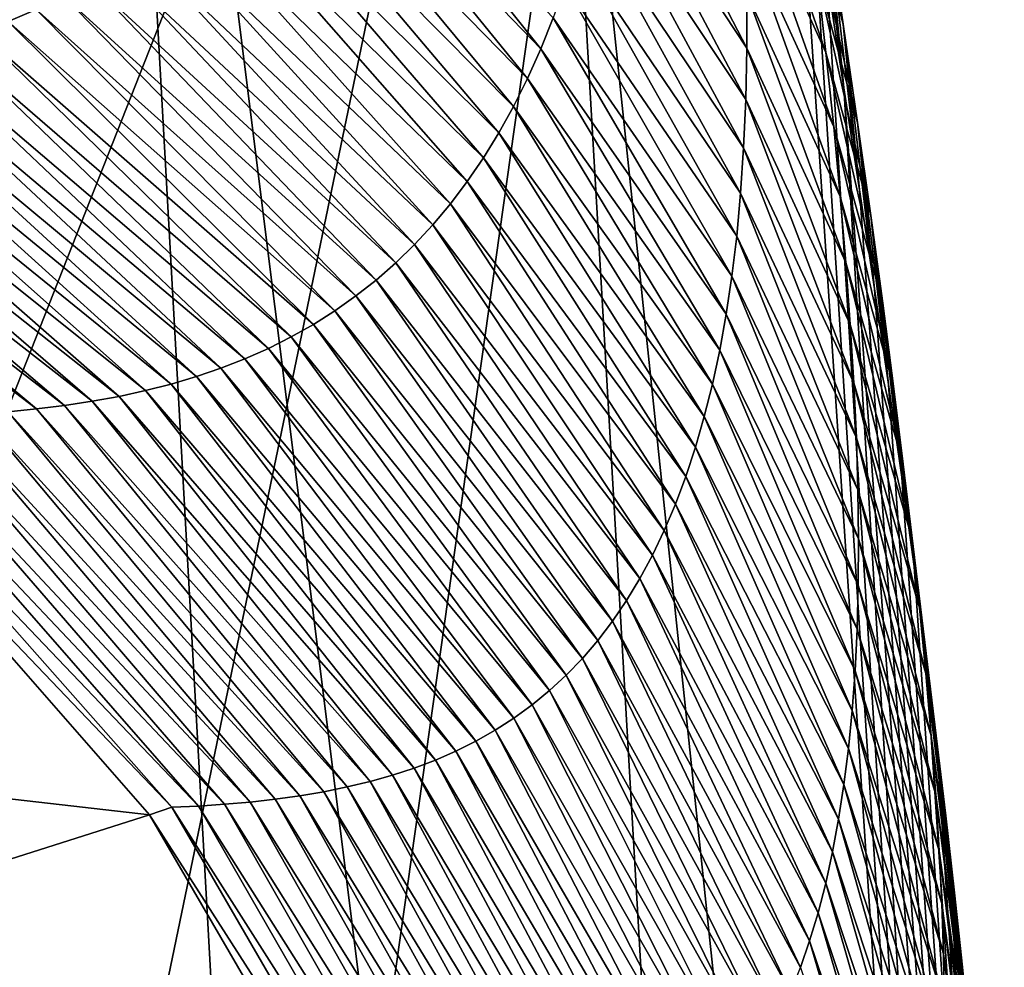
# Model space of a CAD drawing. Header units: millimetres. Extents: x 0 to 99, y -177 to 177.
# Tile 155 of 192: x 89.02 to 90.15, y 58.19 to 59.27. Entities that reach past the tile are written whole.
import ezdxf

# ---------------------------------------------------------------- set-up
doc = ezdxf.new("R2010")
doc.units = ezdxf.units.MM
doc.header["$LTSCALE"] = 26.699852
for name, color, linetype in [('14', 7, 'CONTINUOUS'), ('34', 7, 'CONTINUOUS'), ('36', 7, 'CONTINUOUS'), ('7', 7, 'CONTINUOUS'), ('9', 7, 'CONTINUOUS')]:
    doc.layers.add(name, color=color, linetype=linetype)

msp = doc.modelspace()

# ---------------------------------------------------------------- linework, layer by layer
at = {"layer": '14', "color": 253, "linetype": 'Continuous', "true_color": 0x9ca8ab}
msp.add_3dface([(89.0193, 57.367, 218.7055), (88.8382, 61.6188, 218.03), (86.1922, 56.2781, 222.2865), (89.0193, 57.367, 218.7055)], dxfattribs=at)
at = {"layer": '34', "color": 253, "linetype": 'Continuous', "true_color": 0x9ca8ab}
for points in [[(89.0032, 59.2727, 177.7795), (89.0353, 59.2867, 178.1063), (88.6089, 59.5538, 177.7645), (89.0032, 59.2727, 177.7795)], [(89.3417, 59.5249, 181.6956), (89.6152, 59.2412, 182.0794), (89.365, 59.5552, 182.0211), (89.3417, 59.5249, 181.6956)], [(89.6152, 59.2412, 182.0794), (89.6295, 59.2769, 182.4076), (89.365, 59.5552, 182.0211), (89.6152, 59.2412, 182.0794)], [(89.6867, 59.4926, 184.037), (89.852, 59.242, 184.4428), (89.6951, 59.5446, 184.3594), (89.6867, 59.4926, 184.037)], [(89.852, 59.242, 184.4428), (89.8521, 59.3049, 184.7665), (89.6951, 59.5446, 184.3594), (89.852, 59.242, 184.4428)], [(89.3176, 59.4963, 181.3699), (89.6, 59.2073, 181.751), (89.3417, 59.5249, 181.6956), (89.3176, 59.4963, 181.3699)], [(89.6, 59.2073, 181.751), (89.6152, 59.2412, 182.0794), (89.3417, 59.5249, 181.6956), (89.6, 59.2073, 181.751)], [(89.9628, 59.2696, 186.8841), (89.9449, 59.3892, 187.2009), (89.9085, 59.5257, 186.7781), (89.9628, 59.2696, 186.8841)], [(89.9213, 59.4238, 186.4621), (89.9628, 59.2696, 186.8841), (89.9085, 59.5257, 186.7781), (89.9213, 59.4238, 186.4621)], [(89.9429, 59.2371, 185.8246), (89.9328, 59.3277, 186.1443), (89.8456, 59.5191, 185.7274), (89.9429, 59.2371, 185.8246)], [(89.849, 59.4432, 185.4088), (89.9429, 59.2371, 185.8246), (89.8456, 59.5191, 185.7274), (89.849, 59.4432, 185.4088)], [(89.9636, 59.1965, 187.4083), (89.9439, 59.3242, 187.6957), (89.9255, 59.5163, 187.515), (89.9636, 59.1965, 187.4083)], [(89.9449, 59.3892, 187.2009), (89.9636, 59.1965, 187.4083), (89.9255, 59.5163, 187.515), (89.9449, 59.3892, 187.2009)], [(89.2927, 59.4691, 181.044), (89.5839, 59.1752, 181.4224), (89.3176, 59.4963, 181.3699), (89.2927, 59.4691, 181.044)], [(89.5839, 59.1752, 181.4224), (89.6, 59.2073, 181.751), (89.3176, 59.4963, 181.3699), (89.5839, 59.1752, 181.4224)], [(89.6773, 59.4438, 183.7132), (89.8507, 59.183, 184.1177), (89.6867, 59.4926, 184.037), (89.6773, 59.4438, 183.7132)], [(89.8507, 59.183, 184.1177), (89.852, 59.242, 184.4428), (89.6867, 59.4926, 184.037), (89.8507, 59.183, 184.1177)], [(89.267, 59.4434, 180.718), (89.567, 59.1448, 181.0938), (89.2927, 59.4691, 181.044), (89.267, 59.4434, 180.718)], [(89.567, 59.1448, 181.0938), (89.5839, 59.1752, 181.4224), (89.2927, 59.4691, 181.044), (89.567, 59.1448, 181.0938)], [(89.6668, 59.3981, 183.3882), (89.8483, 59.1275, 183.791), (89.6773, 59.4438, 183.7132), (89.6668, 59.3981, 183.3882)], [(89.8483, 59.1275, 183.791), (89.8507, 59.183, 184.1177), (89.6773, 59.4438, 183.7132), (89.8483, 59.1275, 183.791)], [(89.2406, 59.4192, 180.3919), (89.5493, 59.116, 180.765), (89.267, 59.4434, 180.718), (89.2406, 59.4192, 180.3919)], [(89.5493, 59.116, 180.765), (89.567, 59.1448, 181.0938), (89.267, 59.4434, 180.718), (89.5493, 59.116, 180.765)], [(89.9518, 59.1518, 185.5032), (89.9429, 59.2371, 185.8246), (89.849, 59.4432, 185.4088), (89.9518, 59.1518, 185.5032)], [(89.8511, 59.3719, 185.0885), (89.9518, 59.1518, 185.5032), (89.849, 59.4432, 185.4088), (89.8511, 59.3719, 185.0885)], [(89.9793, 59.1566, 186.5653), (89.9628, 59.2696, 186.8841), (89.9213, 59.4238, 186.4621), (89.9793, 59.1566, 186.5653)], [(89.9328, 59.3277, 186.1443), (89.9793, 59.1566, 186.5653), (89.9213, 59.4238, 186.4621), (89.9328, 59.3277, 186.1443)], [(89.2134, 59.3963, 180.0657), (89.5307, 59.0888, 180.4361), (89.2406, 59.4192, 180.3919), (89.2134, 59.3963, 180.0657)], [(89.5307, 59.0888, 180.4361), (89.5493, 59.116, 180.765), (89.2406, 59.4192, 180.3919), (89.5307, 59.0888, 180.4361)], [(89.1855, 59.3748, 179.7394), (89.5113, 59.0632, 180.1071), (89.2134, 59.3963, 180.0657), (89.1855, 59.3748, 179.7394)], [(89.5113, 59.0632, 180.1071), (89.5307, 59.0888, 180.4361), (89.2134, 59.3963, 180.0657), (89.5113, 59.0632, 180.1071)], [(89.6553, 59.3552, 183.0621), (89.8448, 59.0754, 183.4632), (89.6668, 59.3981, 183.3882), (89.6553, 59.3552, 183.0621)], [(89.8448, 59.0754, 183.4632), (89.8483, 59.1275, 183.791), (89.6668, 59.3981, 183.3882), (89.8448, 59.0754, 183.4632)], [(89.9815, 59.0792, 187.1268), (89.9636, 59.1965, 187.4083), (89.9449, 59.3892, 187.2009), (89.9815, 59.0792, 187.1268)], [(89.9628, 59.2696, 186.8841), (89.9815, 59.0792, 187.1268), (89.9449, 59.3892, 187.2009), (89.9628, 59.2696, 186.8841)], [(89.1569, 59.3547, 179.413), (89.4912, 59.0391, 179.7781), (89.1855, 59.3748, 179.7394), (89.1569, 59.3547, 179.413)], [(89.4912, 59.0391, 179.7781), (89.5113, 59.0632, 180.1071), (89.1855, 59.3748, 179.7394), (89.4912, 59.0391, 179.7781)], [(89.9594, 59.0715, 185.1801), (89.9518, 59.1518, 185.5032), (89.8511, 59.3719, 185.0885), (89.9594, 59.0715, 185.1801)], [(89.8521, 59.3049, 184.7665), (89.9594, 59.0715, 185.1801), (89.8511, 59.3719, 185.0885), (89.8521, 59.3049, 184.7665)], [(89.1276, 59.3358, 179.0864), (89.4702, 59.0166, 179.449), (89.1569, 59.3547, 179.413), (89.1276, 59.3358, 179.0864)], [(89.4702, 59.0166, 179.449), (89.4912, 59.0391, 179.7781), (89.1569, 59.3547, 179.413), (89.4702, 59.0166, 179.449)], [(89.6429, 59.3149, 182.7352), (89.8403, 59.0263, 183.1343), (89.6553, 59.3552, 183.0621), (89.6429, 59.3149, 182.7352)], [(89.8403, 59.0263, 183.1343), (89.8448, 59.0754, 183.4632), (89.6553, 59.3552, 183.0621), (89.8403, 59.0263, 183.1343)], [(89.0975, 59.3182, 178.7598), (89.4484, 58.9954, 179.1198), (89.1276, 59.3358, 179.0864), (89.0975, 59.3182, 178.7598)], [(89.4484, 58.9954, 179.1198), (89.4702, 59.0166, 179.449), (89.1276, 59.3358, 179.0864), (89.4484, 58.9954, 179.1198)], [(89.9944, 59.0499, 186.2448), (89.9793, 59.1566, 186.5653), (89.9328, 59.3277, 186.1443), (89.9944, 59.0499, 186.2448)], [(89.9429, 59.2371, 185.8246), (89.9944, 59.0499, 186.2448), (89.9328, 59.3277, 186.1443), (89.9429, 59.2371, 185.8246)], [(89.0668, 59.3019, 178.4331), (89.4259, 58.9757, 178.7905), (89.0975, 59.3182, 178.7598), (89.0668, 59.3019, 178.4331)], [(89.4259, 58.9757, 178.7905), (89.4484, 58.9954, 179.1198), (89.0975, 59.3182, 178.7598), (89.4259, 58.9757, 178.7905)], [(89.6295, 59.2769, 182.4076), (89.8348, 58.9801, 182.8046), (89.6429, 59.3149, 182.7352), (89.6295, 59.2769, 182.4076)], [(89.8348, 58.9801, 182.8046), (89.8403, 59.0263, 183.1343), (89.6429, 59.3149, 182.7352), (89.8348, 58.9801, 182.8046)], [(89.0353, 59.2867, 178.1063), (89.4026, 58.9574, 178.4612), (89.0668, 59.3019, 178.4331), (89.0353, 59.2867, 178.1063)], [(89.4026, 58.9574, 178.4612), (89.4259, 58.9757, 178.7905), (89.0668, 59.3019, 178.4331), (89.4026, 58.9574, 178.4612)], [(89.852, 59.242, 184.4428), (89.9657, 58.9959, 184.8554), (89.8521, 59.3049, 184.7665), (89.852, 59.242, 184.4428)], [(89.9657, 58.9959, 184.8554), (89.9594, 59.0715, 185.1801), (89.8521, 59.3049, 184.7665), (89.9657, 58.9959, 184.8554)], [(89.0032, 59.2727, 177.7795), (89.3786, 58.9404, 178.1318), (89.0353, 59.2867, 178.1063), (89.0032, 59.2727, 177.7795)], [(89.3786, 58.9404, 178.1318), (89.4026, 58.9574, 178.4612), (89.0353, 59.2867, 178.1063), (89.3786, 58.9404, 178.1318)], [(89.6152, 59.2412, 182.0794), (89.8283, 58.9365, 182.4742), (89.6295, 59.2769, 182.4076), (89.6152, 59.2412, 182.0794)], [(89.8283, 58.9365, 182.4742), (89.8348, 58.9801, 182.8046), (89.6295, 59.2769, 182.4076), (89.8283, 58.9365, 182.4742)], [(88.9704, 59.2599, 177.4526), (89.3538, 58.9247, 177.8023), (89.0032, 59.2727, 177.7795), (88.9704, 59.2599, 177.4526)], [(89.3538, 58.9247, 177.8023), (89.3786, 58.9404, 178.1318), (89.0032, 59.2727, 177.7795), (89.3538, 58.9247, 177.8023)], [(89.9986, 58.9657, 186.8388), (89.9815, 59.0792, 187.1268), (89.9628, 59.2696, 186.8841), (89.9986, 58.9657, 186.8388)], [(89.9793, 59.1566, 186.5653), (89.9986, 58.9657, 186.8388), (89.9628, 59.2696, 186.8841), (89.9793, 59.1566, 186.5653)], [(88.937, 59.2481, 177.1256), (89.3284, 58.9103, 177.4729), (88.9704, 59.2599, 177.4526), (88.937, 59.2481, 177.1256)], [(89.3284, 58.9103, 177.4729), (89.3538, 58.9247, 177.8023), (88.9704, 59.2599, 177.4526), (89.3284, 58.9103, 177.4729)], [(88.9029, 59.2375, 176.7986), (89.3021, 58.8972, 177.1434), (88.937, 59.2481, 177.1256), (88.9029, 59.2375, 176.7986)], [(89.3021, 58.8972, 177.1434), (89.3284, 58.9103, 177.4729), (88.937, 59.2481, 177.1256), (89.3021, 58.8972, 177.1434)], [(89.6, 59.2073, 181.751), (89.8208, 58.8952, 182.1433), (89.6152, 59.2412, 182.0794), (89.6, 59.2073, 181.751)], [(89.8208, 58.8952, 182.1433), (89.8283, 58.9365, 182.4742), (89.6152, 59.2412, 182.0794), (89.8208, 58.8952, 182.1433)], [(89.8507, 59.183, 184.1177), (89.9709, 58.9246, 184.529), (89.852, 59.242, 184.4428), (89.8507, 59.183, 184.1177)], [(89.9709, 58.9246, 184.529), (89.9657, 58.9959, 184.8554), (89.852, 59.242, 184.4428), (89.9709, 58.9246, 184.529)], [(88.8681, 59.2278, 176.4715), (89.2752, 58.8852, 176.8138), (88.9029, 59.2375, 176.7986), (88.8681, 59.2278, 176.4715)], [(89.2752, 58.8852, 176.8138), (89.3021, 58.8972, 177.1434), (88.9029, 59.2375, 176.7986), (89.2752, 58.8852, 176.8138)], [(90.0082, 58.9491, 185.9224), (89.9944, 59.0499, 186.2448), (89.9429, 59.2371, 185.8246), (90.0082, 58.9491, 185.9224)], [(89.9518, 59.1518, 185.5032), (90.0082, 58.9491, 185.9224), (89.9429, 59.2371, 185.8246), (89.9518, 59.1518, 185.5032)], [(88.7968, 59.2115, 175.8172), (89.2193, 58.8648, 176.1546), (88.8328, 59.2192, 176.1444), (88.7968, 59.2115, 175.8172)], [(88.8328, 59.2192, 176.1444), (89.2476, 58.8744, 176.4842), (88.8681, 59.2278, 176.4715), (88.8328, 59.2192, 176.1444)], [(89.2193, 58.8648, 176.1546), (89.2476, 58.8744, 176.4842), (88.8328, 59.2192, 176.1444), (89.2193, 58.8648, 176.1546)], [(89.2476, 58.8744, 176.4842), (89.2752, 58.8852, 176.8138), (88.8681, 59.2278, 176.4715), (89.2476, 58.8744, 176.4842)], [(88.7602, 59.2047, 175.4901), (89.1903, 58.8562, 175.825), (88.7968, 59.2115, 175.8172), (88.7602, 59.2047, 175.4901)], [(89.1903, 58.8562, 175.825), (89.2193, 58.8648, 176.1546), (88.7968, 59.2115, 175.8172), (89.1903, 58.8562, 175.825)], [(89.5839, 59.1752, 181.4224), (89.8124, 58.8561, 181.8122), (89.6, 59.2073, 181.751), (89.5839, 59.1752, 181.4224)], [(89.8124, 58.8561, 181.8122), (89.8208, 58.8952, 182.1433), (89.6, 59.2073, 181.751), (89.8124, 58.8561, 181.8122)], [(88.6853, 59.1937, 174.8356), (89.1304, 58.842, 175.1658), (88.7231, 59.1988, 175.1628), (88.6853, 59.1937, 174.8356)], [(88.7231, 59.1988, 175.1628), (89.1607, 58.8486, 175.4954), (88.7602, 59.2047, 175.4901), (88.7231, 59.1988, 175.1628)], [(89.1304, 58.842, 175.1658), (89.1607, 58.8486, 175.4954), (88.7231, 59.1988, 175.1628), (89.1304, 58.842, 175.1658)], [(89.1607, 58.8486, 175.4954), (89.1903, 58.8562, 175.825), (88.7602, 59.2047, 175.4901), (89.1607, 58.8486, 175.4954)], [(88.5686, 59.1828, 173.8537), (89.0357, 58.8276, 174.1768), (88.6081, 59.1857, 174.181), (88.5686, 59.1828, 173.8537)], [(88.6081, 59.1857, 174.181), (89.0679, 58.8316, 174.5064), (88.647, 59.1893, 174.5083), (88.6081, 59.1857, 174.181)], [(89.0357, 58.8276, 174.1768), (89.0679, 58.8316, 174.5064), (88.6081, 59.1857, 174.181), (89.0357, 58.8276, 174.1768)], [(88.647, 59.1893, 174.5083), (89.0994, 58.8364, 174.8361), (88.6853, 59.1937, 174.8356), (88.647, 59.1893, 174.5083)], [(89.0679, 58.8316, 174.5064), (89.0994, 58.8364, 174.8361), (88.647, 59.1893, 174.5083), (89.0679, 58.8316, 174.5064)], [(89.0994, 58.8364, 174.8361), (89.1304, 58.842, 175.1658), (88.6853, 59.1937, 174.8356), (89.0994, 58.8364, 174.8361)], [(89.0029, 58.8244, 173.8471), (89.0357, 58.8276, 174.1768), (88.5686, 59.1828, 173.8537), (89.0029, 58.8244, 173.8471)], [(89.567, 59.1448, 181.0938), (89.8031, 58.8188, 181.4809), (89.5839, 59.1752, 181.4224), (89.567, 59.1448, 181.0938)], [(89.8031, 58.8188, 181.4809), (89.8124, 58.8561, 181.8122), (89.5839, 59.1752, 181.4224), (89.8031, 58.8188, 181.4809)], [(89.8483, 59.1275, 183.791), (89.975, 58.8575, 184.2011), (89.8507, 59.183, 184.1177), (89.8483, 59.1275, 183.791)], [(89.975, 58.8575, 184.2011), (89.9709, 58.9246, 184.529), (89.8507, 59.183, 184.1177), (89.975, 58.8575, 184.2011)], [(90.0206, 58.8539, 185.5983), (90.0082, 58.9491, 185.9224), (89.9518, 59.1518, 185.5032), (90.0206, 58.8539, 185.5983)], [(89.9594, 59.0715, 185.1801), (90.0206, 58.8539, 185.5983), (89.9518, 59.1518, 185.5032), (89.9594, 59.0715, 185.1801)], [(90.0148, 58.8557, 186.5447), (89.9986, 58.9657, 186.8388), (89.9793, 59.1566, 186.5653), (90.0148, 58.8557, 186.5447)], [(89.9944, 59.0499, 186.2448), (90.0148, 58.8557, 186.5447), (89.9793, 59.1566, 186.5653), (89.9944, 59.0499, 186.2448)], [(89.5493, 59.116, 180.765), (89.7929, 58.7835, 181.1496), (89.567, 59.1448, 181.0938), (89.5493, 59.116, 180.765)], [(89.7929, 58.7835, 181.1496), (89.8031, 58.8188, 181.4809), (89.567, 59.1448, 181.0938), (89.7929, 58.7835, 181.1496)], [(89.8448, 59.0754, 183.4632), (89.9779, 58.7943, 183.8719), (89.8483, 59.1275, 183.791), (89.8448, 59.0754, 183.4632)], [(89.9779, 58.7943, 183.8719), (89.975, 58.8575, 184.2011), (89.8483, 59.1275, 183.791), (89.9779, 58.7943, 183.8719)], [(89.5307, 59.0888, 180.4361), (89.7818, 58.7499, 180.8181), (89.5493, 59.116, 180.765), (89.5307, 59.0888, 180.4361)], [(89.7818, 58.7499, 180.8181), (89.7929, 58.7835, 181.1496), (89.5493, 59.116, 180.765), (89.7818, 58.7499, 180.8181)], [(89.5113, 59.0632, 180.1071), (89.7699, 58.718, 180.4866), (89.5307, 59.0888, 180.4361), (89.5113, 59.0632, 180.1071)], [(89.7699, 58.718, 180.4866), (89.7818, 58.7499, 180.8181), (89.5307, 59.0888, 180.4361), (89.7699, 58.718, 180.4866)], [(89.8403, 59.0263, 183.1343), (89.9797, 58.7346, 183.5414), (89.8448, 59.0754, 183.4632), (89.8403, 59.0263, 183.1343)], [(89.9797, 58.7346, 183.5414), (89.9779, 58.7943, 183.8719), (89.8448, 59.0754, 183.4632), (89.9797, 58.7346, 183.5414)], [(90.0318, 58.7641, 185.2725), (90.0206, 58.8539, 185.5983), (89.9594, 59.0715, 185.1801), (90.0318, 58.7641, 185.2725)], [(89.9657, 58.9959, 184.8554), (90.0318, 58.7641, 185.2725), (89.9594, 59.0715, 185.1801), (89.9657, 58.9959, 184.8554)], [(89.4912, 59.0391, 179.7781), (89.7571, 58.6879, 180.155), (89.5113, 59.0632, 180.1071), (89.4912, 59.0391, 179.7781)], [(89.7571, 58.6879, 180.155), (89.7699, 58.718, 180.4866), (89.5113, 59.0632, 180.1071), (89.7571, 58.6879, 180.155)], [(90.03, 58.7493, 186.2444), (90.0148, 58.8557, 186.5447), (89.9944, 59.0499, 186.2448), (90.03, 58.7493, 186.2444)], [(90.0082, 58.9491, 185.9224), (90.03, 58.7493, 186.2444), (89.9944, 59.0499, 186.2448), (90.0082, 58.9491, 185.9224)], [(89.4702, 59.0166, 179.449), (89.7434, 58.6594, 179.8234), (89.4912, 59.0391, 179.7781), (89.4702, 59.0166, 179.449)], [(89.7434, 58.6594, 179.8234), (89.7571, 58.6879, 180.155), (89.4912, 59.0391, 179.7781), (89.7434, 58.6594, 179.8234)], [(89.8348, 58.9801, 182.8046), (89.9804, 58.6783, 183.2099), (89.8403, 59.0263, 183.1343), (89.8348, 58.9801, 182.8046)], [(89.9804, 58.6783, 183.2099), (89.9797, 58.7346, 183.5414), (89.8403, 59.0263, 183.1343), (89.9804, 58.6783, 183.2099)], [(89.4484, 58.9954, 179.1198), (89.729, 58.6326, 179.4917), (89.4702, 59.0166, 179.449), (89.4484, 58.9954, 179.1198)], [(89.729, 58.6326, 179.4917), (89.7434, 58.6594, 179.8234), (89.4702, 59.0166, 179.449), (89.729, 58.6326, 179.4917)], [(89.4259, 58.9757, 178.7905), (89.7136, 58.6074, 179.1599), (89.4484, 58.9954, 179.1198), (89.4259, 58.9757, 178.7905)], [(89.7136, 58.6074, 179.1599), (89.729, 58.6326, 179.4917), (89.4484, 58.9954, 179.1198), (89.7136, 58.6074, 179.1599)], [(90.0416, 58.6793, 184.9451), (90.0318, 58.7641, 185.2725), (89.9657, 58.9959, 184.8554), (90.0416, 58.6793, 184.9451)], [(89.9709, 58.9246, 184.529), (90.0416, 58.6793, 184.9451), (89.9657, 58.9959, 184.8554), (89.9709, 58.9246, 184.529)], [(89.8283, 58.9365, 182.4742), (89.98, 58.625, 182.8775), (89.8348, 58.9801, 182.8046), (89.8283, 58.9365, 182.4742)], [(89.98, 58.625, 182.8775), (89.9804, 58.6783, 183.2099), (89.8348, 58.9801, 182.8046), (89.98, 58.625, 182.8775)], [(89.4026, 58.9574, 178.4612), (89.6975, 58.5838, 178.8281), (89.4259, 58.9757, 178.7905), (89.4026, 58.9574, 178.4612)], [(89.6975, 58.5838, 178.8281), (89.7136, 58.6074, 179.1599), (89.4259, 58.9757, 178.7905), (89.6975, 58.5838, 178.8281)], [(89.3786, 58.9404, 178.1318), (89.6806, 58.5616, 178.4963), (89.4026, 58.9574, 178.4612), (89.3786, 58.9404, 178.1318)], [(89.6806, 58.5616, 178.4963), (89.6975, 58.5838, 178.8281), (89.4026, 58.9574, 178.4612), (89.6806, 58.5616, 178.4963)], [(90.0442, 58.6467, 185.9377), (90.03, 58.7493, 186.2444), (90.0082, 58.9491, 185.9224), (90.0442, 58.6467, 185.9377)], [(90.0206, 58.8539, 185.5983), (90.0442, 58.6467, 185.9377), (90.0082, 58.9491, 185.9224), (90.0206, 58.8539, 185.5983)], [(89.3538, 58.9247, 177.8023), (89.6629, 58.541, 178.1644), (89.3786, 58.9404, 178.1318), (89.3538, 58.9247, 177.8023)], [(89.6629, 58.541, 178.1644), (89.6806, 58.5616, 178.4963), (89.3786, 58.9404, 178.1318), (89.6629, 58.541, 178.1644)], [(89.8208, 58.8952, 182.1433), (89.9787, 58.5746, 182.5445), (89.8283, 58.9365, 182.4742), (89.8208, 58.8952, 182.1433)], [(89.9787, 58.5746, 182.5445), (89.98, 58.625, 182.8775), (89.8283, 58.9365, 182.4742), (89.9787, 58.5746, 182.5445)], [(89.3284, 58.9103, 177.4729), (89.6444, 58.5218, 177.8325), (89.3538, 58.9247, 177.8023), (89.3284, 58.9103, 177.4729)], [(89.6444, 58.5218, 177.8325), (89.6629, 58.541, 178.1644), (89.3538, 58.9247, 177.8023), (89.6444, 58.5218, 177.8325)], [(90.0503, 58.5992, 184.6162), (90.0416, 58.6793, 184.9451), (89.9709, 58.9246, 184.529), (90.0503, 58.5992, 184.6162)], [(89.975, 58.8575, 184.2011), (90.0503, 58.5992, 184.6162), (89.9709, 58.9246, 184.529), (89.975, 58.8575, 184.2011)], [(89.3021, 58.8972, 177.1434), (89.6251, 58.504, 177.5005), (89.3284, 58.9103, 177.4729), (89.3021, 58.8972, 177.1434)], [(89.6251, 58.504, 177.5005), (89.6444, 58.5218, 177.8325), (89.3284, 58.9103, 177.4729), (89.6251, 58.504, 177.5005)], [(89.2752, 58.8852, 176.8138), (89.6051, 58.4875, 177.1686), (89.3021, 58.8972, 177.1434), (89.2752, 58.8852, 176.8138)], [(89.6051, 58.4875, 177.1686), (89.6251, 58.504, 177.5005), (89.3021, 58.8972, 177.1434), (89.6051, 58.4875, 177.1686)], [(89.8124, 58.8561, 181.8122), (89.9763, 58.5267, 182.2111), (89.8208, 58.8952, 182.1433), (89.8124, 58.8561, 181.8122)], [(89.9763, 58.5267, 182.2111), (89.9787, 58.5746, 182.5445), (89.8208, 58.8952, 182.1433), (89.9763, 58.5267, 182.2111)], [(89.2476, 58.8744, 176.4842), (89.5843, 58.4724, 176.8366), (89.2752, 58.8852, 176.8138), (89.2476, 58.8744, 176.4842)], [(89.5843, 58.4724, 176.8366), (89.6051, 58.4875, 177.1686), (89.2752, 58.8852, 176.8138), (89.5843, 58.4724, 176.8366)], [(89.2193, 58.8648, 176.1546), (89.5628, 58.4585, 176.5046), (89.2476, 58.8744, 176.4842), (89.2193, 58.8648, 176.1546)], [(89.5628, 58.4585, 176.5046), (89.5843, 58.4724, 176.8366), (89.2476, 58.8744, 176.4842), (89.5628, 58.4585, 176.5046)], [(89.1607, 58.8486, 175.4954), (89.5177, 58.4345, 175.8406), (89.1903, 58.8562, 175.825), (89.1607, 58.8486, 175.4954)], [(89.1903, 58.8562, 175.825), (89.5406, 58.4459, 176.1726), (89.2193, 58.8648, 176.1546), (89.1903, 58.8562, 175.825)], [(89.5177, 58.4345, 175.8406), (89.5406, 58.4459, 176.1726), (89.1903, 58.8562, 175.825), (89.5177, 58.4345, 175.8406)], [(89.5406, 58.4459, 176.1726), (89.5628, 58.4585, 176.5046), (89.2193, 58.8648, 176.1546), (89.5406, 58.4459, 176.1726)], [(89.8031, 58.8188, 181.4809), (89.973, 58.481, 181.8774), (89.8124, 58.8561, 181.8122), (89.8031, 58.8188, 181.4809)], [(89.973, 58.481, 181.8774), (89.9763, 58.5267, 182.2111), (89.8124, 58.8561, 181.8122), (89.973, 58.481, 181.8774)], [(90.0577, 58.5235, 184.2857), (90.0503, 58.5992, 184.6162), (89.975, 58.8575, 184.2011), (90.0577, 58.5235, 184.2857)], [(89.9779, 58.7943, 183.8719), (90.0577, 58.5235, 184.2857), (89.975, 58.8575, 184.2011), (89.9779, 58.7943, 183.8719)], [(89.1304, 58.842, 175.1658), (89.494, 58.4242, 175.5086), (89.1607, 58.8486, 175.4954), (89.1304, 58.842, 175.1658)], [(89.494, 58.4242, 175.5086), (89.5177, 58.4345, 175.8406), (89.1607, 58.8486, 175.4954), (89.494, 58.4242, 175.5086)], [(90.0574, 58.5476, 185.6244), (90.0442, 58.6467, 185.9377), (90.0206, 58.8539, 185.5983), (90.0574, 58.5476, 185.6244)], [(90.0318, 58.7641, 185.2725), (90.0574, 58.5476, 185.6244), (90.0206, 58.8539, 185.5983), (90.0318, 58.7641, 185.2725)], [(89.0679, 58.8316, 174.5064), (89.4447, 58.4067, 174.8447), (89.0994, 58.8364, 174.8361), (89.0679, 58.8316, 174.5064)], [(89.0994, 58.8364, 174.8361), (89.4697, 58.4149, 175.1766), (89.1304, 58.842, 175.1658), (89.0994, 58.8364, 174.8361)], [(89.4447, 58.4067, 174.8447), (89.4697, 58.4149, 175.1766), (89.0994, 58.8364, 174.8361), (89.4447, 58.4067, 174.8447)], [(89.4697, 58.4149, 175.1766), (89.494, 58.4242, 175.5086), (89.1304, 58.842, 175.1658), (89.4697, 58.4149, 175.1766)], [(88.9355, 58.8202, 173.1877), (89.3381, 58.383, 173.5168), (88.9695, 58.822, 173.5174), (88.9355, 58.8202, 173.1877)], [(88.9695, 58.822, 173.5174), (89.3657, 58.3877, 173.8488), (89.0029, 58.8244, 173.8471), (88.9695, 58.822, 173.5174)], [(89.3381, 58.383, 173.5168), (89.3657, 58.3877, 173.8488), (88.9695, 58.822, 173.5174), (89.3381, 58.383, 173.5168)], [(89.0029, 58.8244, 173.8471), (89.3926, 58.3932, 174.1807), (89.0357, 58.8276, 174.1768), (89.0029, 58.8244, 173.8471)], [(89.3657, 58.3877, 173.8488), (89.3926, 58.3932, 174.1807), (89.0029, 58.8244, 173.8471), (89.3657, 58.3877, 173.8488)], [(89.0357, 58.8276, 174.1768), (89.419, 58.3995, 174.5127), (89.0679, 58.8316, 174.5064), (89.0357, 58.8276, 174.1768)], [(89.3926, 58.3932, 174.1807), (89.419, 58.3995, 174.5127), (89.0357, 58.8276, 174.1768), (89.3926, 58.3932, 174.1807)], [(89.419, 58.3995, 174.5127), (89.4447, 58.4067, 174.8447), (89.0679, 58.8316, 174.5064), (89.419, 58.3995, 174.5127)], [(88.7923, 58.7873, 171.538), (89.191, 58.3699, 171.8574), (88.794, 58.8189, 171.8691), (88.7923, 58.7873, 171.538)], [(89.191, 58.3699, 171.8574), (89.2216, 58.3713, 172.1892), (88.794, 58.8189, 171.8691), (89.191, 58.3699, 171.8574)], [(88.794, 58.8189, 171.8691), (89.2216, 58.3713, 172.1892), (88.8302, 58.8185, 172.1988), (88.794, 58.8189, 171.8691)], [(89.2216, 58.3713, 172.1892), (89.2516, 58.3733, 172.5211), (88.8302, 58.8185, 172.1988), (89.2216, 58.3713, 172.1892)], [(88.8302, 58.8185, 172.1988), (89.2516, 58.3733, 172.5211), (88.8659, 58.8185, 172.5284), (88.8302, 58.8185, 172.1988)], [(88.8659, 58.8185, 172.5284), (89.281, 58.3759, 172.853), (88.901, 58.8191, 172.8581), (88.8659, 58.8185, 172.5284)], [(89.2516, 58.3733, 172.5211), (89.281, 58.3759, 172.853), (88.8659, 58.8185, 172.5284), (89.2516, 58.3733, 172.5211)], [(88.901, 58.8191, 172.8581), (89.3098, 58.3791, 173.1849), (88.9355, 58.8202, 173.1877), (88.901, 58.8191, 172.8581)], [(89.281, 58.3759, 172.853), (89.3098, 58.3791, 173.1849), (88.901, 58.8191, 172.8581), (89.281, 58.3759, 172.853)], [(89.3098, 58.3791, 173.1849), (89.3381, 58.383, 173.5168), (88.9355, 58.8202, 173.1877), (89.3098, 58.3791, 173.1849)], [(89.7929, 58.7835, 181.1496), (89.9688, 58.4375, 181.5436), (89.8031, 58.8188, 181.4809), (89.7929, 58.7835, 181.1496)], [(89.9688, 58.4375, 181.5436), (89.973, 58.481, 181.8774), (89.8031, 58.8188, 181.4809), (89.9688, 58.4375, 181.5436)], [(90.064, 58.4519, 183.9538), (90.0577, 58.5235, 184.2857), (89.9779, 58.7943, 183.8719), (90.064, 58.4519, 183.9538)], [(89.9797, 58.7346, 183.5414), (90.064, 58.4519, 183.9538), (89.9779, 58.7943, 183.8719), (89.9797, 58.7346, 183.5414)], [(89.1654, 58.3612, 171.5254), (89.191, 58.3699, 171.8574), (88.7923, 58.7873, 171.538), (89.1654, 58.3612, 171.5254)], [(89.7818, 58.7499, 180.8181), (89.9636, 58.3959, 181.2098), (89.7929, 58.7835, 181.1496), (89.7818, 58.7499, 180.8181)], [(89.9636, 58.3959, 181.2098), (89.9688, 58.4375, 181.5436), (89.7929, 58.7835, 181.1496), (89.9636, 58.3959, 181.2098)], [(90.0696, 58.4521, 185.3043), (90.0574, 58.5476, 185.6244), (90.0318, 58.7641, 185.2725), (90.0696, 58.4521, 185.3043)], [(90.0416, 58.6793, 184.9451), (90.0696, 58.4521, 185.3043), (90.0318, 58.7641, 185.2725), (90.0416, 58.6793, 184.9451)], [(89.7699, 58.718, 180.4866), (89.9575, 58.3563, 180.8758), (89.7818, 58.7499, 180.8181), (89.7699, 58.718, 180.4866)], [(89.9575, 58.3563, 180.8758), (89.9636, 58.3959, 181.2098), (89.7818, 58.7499, 180.8181), (89.9575, 58.3563, 180.8758)], [(90.0691, 58.3842, 183.6208), (90.064, 58.4519, 183.9538), (89.9797, 58.7346, 183.5414), (90.0691, 58.3842, 183.6208)], [(89.9804, 58.6783, 183.2099), (90.0691, 58.3842, 183.6208), (89.9797, 58.7346, 183.5414), (89.9804, 58.6783, 183.2099)], [(89.7571, 58.6879, 180.155), (89.9505, 58.3186, 180.5419), (89.7699, 58.718, 180.4866), (89.7571, 58.6879, 180.155)], [(89.9505, 58.3186, 180.5419), (89.9575, 58.3563, 180.8758), (89.7699, 58.718, 180.4866), (89.9505, 58.3186, 180.5419)], [(89.7434, 58.6594, 179.8234), (89.9426, 58.2827, 180.2078), (89.7571, 58.6879, 180.155), (89.7434, 58.6594, 179.8234)], [(89.9426, 58.2827, 180.2078), (89.9505, 58.3186, 180.5419), (89.7571, 58.6879, 180.155), (89.9426, 58.2827, 180.2078)], [(89.98, 58.625, 182.8775), (90.0731, 58.32, 183.2868), (89.9804, 58.6783, 183.2099), (89.98, 58.625, 182.8775)], [(90.0731, 58.32, 183.2868), (90.0691, 58.3842, 183.6208), (89.9804, 58.6783, 183.2099), (90.0731, 58.32, 183.2868)], [(90.0807, 58.3601, 184.9779), (90.0696, 58.4521, 185.3043), (90.0416, 58.6793, 184.9451), (90.0807, 58.3601, 184.9779)], [(90.0503, 58.5992, 184.6162), (90.0807, 58.3601, 184.9779), (90.0416, 58.6793, 184.9451), (90.0503, 58.5992, 184.6162)], [(89.729, 58.6326, 179.4917), (89.9338, 58.2486, 179.8738), (89.7434, 58.6594, 179.8234), (89.729, 58.6326, 179.4917)], [(89.9338, 58.2486, 179.8738), (89.9426, 58.2827, 180.2078), (89.7434, 58.6594, 179.8234), (89.9338, 58.2486, 179.8738)], [(89.7136, 58.6074, 179.1599), (89.9241, 58.2163, 179.5396), (89.729, 58.6326, 179.4917), (89.7136, 58.6074, 179.1599)], [(89.9241, 58.2163, 179.5396), (89.9338, 58.2486, 179.8738), (89.729, 58.6326, 179.4917), (89.9241, 58.2163, 179.5396)], [(89.9787, 58.5746, 182.5445), (90.0761, 58.2592, 182.952), (89.98, 58.625, 182.8775), (89.9787, 58.5746, 182.5445)], [(90.0761, 58.2592, 182.952), (90.0731, 58.32, 183.2868), (89.98, 58.625, 182.8775), (90.0761, 58.2592, 182.952)], [(89.6975, 58.5838, 178.8281), (89.9136, 58.1858, 179.2055), (89.7136, 58.6074, 179.1599), (89.6975, 58.5838, 178.8281)], [(89.9136, 58.1858, 179.2055), (89.9241, 58.2163, 179.5396), (89.7136, 58.6074, 179.1599), (89.9136, 58.1858, 179.2055)], [(90.0907, 58.2715, 184.6449), (90.0807, 58.3601, 184.9779), (90.0503, 58.5992, 184.6162), (90.0907, 58.2715, 184.6449)], [(90.0577, 58.5235, 184.2857), (90.0907, 58.2715, 184.6449), (90.0503, 58.5992, 184.6162), (90.0577, 58.5235, 184.2857)], [(89.6806, 58.5616, 178.4963), (89.9022, 58.1569, 178.8713), (89.6975, 58.5838, 178.8281), (89.6806, 58.5616, 178.4963)], [(89.9022, 58.1569, 178.8713), (89.9136, 58.1858, 179.2055), (89.6975, 58.5838, 178.8281), (89.9022, 58.1569, 178.8713)], [(89.9763, 58.5267, 182.2111), (90.0779, 58.2013, 182.6166), (89.9787, 58.5746, 182.5445), (89.9763, 58.5267, 182.2111)], [(90.0779, 58.2013, 182.6166), (90.0761, 58.2592, 182.952), (89.9787, 58.5746, 182.5445), (90.0779, 58.2013, 182.6166)], [(89.6629, 58.541, 178.1644), (89.89, 58.1296, 178.5371), (89.6806, 58.5616, 178.4963), (89.6629, 58.541, 178.1644)], [(89.89, 58.1296, 178.5371), (89.9022, 58.1569, 178.8713), (89.6806, 58.5616, 178.4963), (89.89, 58.1296, 178.5371)], [(89.6444, 58.5218, 177.8325), (89.877, 58.104, 178.2029), (89.6629, 58.541, 178.1644), (89.6444, 58.5218, 177.8325)], [(89.877, 58.104, 178.2029), (89.89, 58.1296, 178.5371), (89.6629, 58.541, 178.1644), (89.877, 58.104, 178.2029)], [(89.6251, 58.504, 177.5005), (89.8632, 58.0799, 177.8686), (89.6444, 58.5218, 177.8325), (89.6251, 58.504, 177.5005)], [(89.8632, 58.0799, 177.8686), (89.877, 58.104, 178.2029), (89.6444, 58.5218, 177.8325), (89.8632, 58.0799, 177.8686)], [(89.973, 58.481, 181.8774), (90.0788, 58.1462, 182.2808), (89.9763, 58.5267, 182.2111), (89.973, 58.481, 181.8774)], [(90.0788, 58.1462, 182.2808), (90.0779, 58.2013, 182.6166), (89.9763, 58.5267, 182.2111), (90.0788, 58.1462, 182.2808)], [(90.0997, 58.1863, 184.3048), (90.0907, 58.2715, 184.6449), (90.0577, 58.5235, 184.2857), (90.0997, 58.1863, 184.3048)], [(90.064, 58.4519, 183.9538), (90.0997, 58.1863, 184.3048), (90.0577, 58.5235, 184.2857), (90.064, 58.4519, 183.9538)], [(89.6051, 58.4875, 177.1686), (89.8486, 58.0573, 177.5344), (89.6251, 58.504, 177.5005), (89.6051, 58.4875, 177.1686)], [(89.8486, 58.0573, 177.5344), (89.8632, 58.0799, 177.8686), (89.6251, 58.504, 177.5005), (89.8486, 58.0573, 177.5344)], [(89.5843, 58.4724, 176.8366), (89.8331, 58.0362, 177.2002), (89.6051, 58.4875, 177.1686), (89.5843, 58.4724, 176.8366)], [(89.8331, 58.0362, 177.2002), (89.8486, 58.0573, 177.5344), (89.6051, 58.4875, 177.1686), (89.8331, 58.0362, 177.2002)], [(89.5628, 58.4585, 176.5046), (89.817, 58.0165, 176.8659), (89.5843, 58.4724, 176.8366), (89.5628, 58.4585, 176.5046)], [(89.817, 58.0165, 176.8659), (89.8331, 58.0362, 177.2002), (89.5843, 58.4724, 176.8366), (89.817, 58.0165, 176.8659)], [(89.9688, 58.4375, 181.5436), (90.0786, 58.0935, 181.9447), (89.973, 58.481, 181.8774), (89.9688, 58.4375, 181.5436)], [(90.0786, 58.0935, 181.9447), (90.0788, 58.1462, 182.2808), (89.973, 58.481, 181.8774), (90.0786, 58.0935, 181.9447)], [(89.5406, 58.4459, 176.1726), (89.8, 57.9982, 176.5317), (89.5628, 58.4585, 176.5046), (89.5406, 58.4459, 176.1726)], [(89.8, 57.9982, 176.5317), (89.817, 58.0165, 176.8659), (89.5628, 58.4585, 176.5046), (89.8, 57.9982, 176.5317)], [(90.1098, 58.0774, 183.8396), (90.105, 58.1312, 184.074), (90.064, 58.4519, 183.9538), (90.1098, 58.0774, 183.8396)], [(90.0691, 58.3842, 183.6208), (90.1098, 58.0774, 183.8396), (90.064, 58.4519, 183.9538), (90.0691, 58.3842, 183.6208)], [(90.105, 58.1312, 184.074), (90.0997, 58.1863, 184.3048), (90.064, 58.4519, 183.9538), (90.105, 58.1312, 184.074)], [(89.5177, 58.4345, 175.8406), (89.7823, 57.9813, 176.1975), (89.5406, 58.4459, 176.1726), (89.5177, 58.4345, 175.8406)], [(89.7823, 57.9813, 176.1975), (89.8, 57.9982, 176.5317), (89.5406, 58.4459, 176.1726), (89.7823, 57.9813, 176.1975)], [(89.9636, 58.3959, 181.2098), (90.0775, 58.043, 181.6086), (89.9688, 58.4375, 181.5436), (89.9636, 58.3959, 181.2098)], [(90.0775, 58.043, 181.6086), (90.0786, 58.0935, 181.9447), (89.9688, 58.4375, 181.5436), (90.0775, 58.043, 181.6086)], [(89.494, 58.4242, 175.5086), (89.7638, 57.9656, 175.8633), (89.5177, 58.4345, 175.8406), (89.494, 58.4242, 175.5086)], [(89.7638, 57.9656, 175.8633), (89.7823, 57.9813, 176.1975), (89.5177, 58.4345, 175.8406), (89.7638, 57.9656, 175.8633)], [(89.4447, 58.4067, 174.8447), (89.7247, 57.9378, 175.195), (89.4697, 58.4149, 175.1766), (89.4447, 58.4067, 174.8447)], [(89.4697, 58.4149, 175.1766), (89.7446, 57.9511, 175.5291), (89.494, 58.4242, 175.5086), (89.4697, 58.4149, 175.1766)], [(89.7247, 57.9378, 175.195), (89.7446, 57.9511, 175.5291), (89.4697, 58.4149, 175.1766), (89.7247, 57.9378, 175.195)], [(89.7446, 57.9511, 175.5291), (89.7638, 57.9656, 175.8633), (89.494, 58.4242, 175.5086), (89.7446, 57.9511, 175.5291)], [(89.419, 58.3995, 174.5127), (89.7041, 57.9256, 174.8609), (89.4447, 58.4067, 174.8447), (89.419, 58.3995, 174.5127)], [(89.7041, 57.9256, 174.8609), (89.7247, 57.9378, 175.195), (89.4447, 58.4067, 174.8447), (89.7041, 57.9256, 174.8609)], [(89.3657, 58.3877, 173.8488), (89.6609, 57.9043, 174.1927), (89.3926, 58.3932, 174.1807), (89.3657, 58.3877, 173.8488)], [(89.3926, 58.3932, 174.1807), (89.6828, 57.9144, 174.5268), (89.419, 58.3995, 174.5127), (89.3926, 58.3932, 174.1807)], [(89.6609, 57.9043, 174.1927), (89.6828, 57.9144, 174.5268), (89.3926, 58.3932, 174.1807), (89.6609, 57.9043, 174.1927)], [(89.6828, 57.9144, 174.5268), (89.7041, 57.9256, 174.8609), (89.419, 58.3995, 174.5127), (89.6828, 57.9144, 174.5268)], [(89.9575, 58.3563, 180.8758), (90.0754, 57.9947, 181.2724), (89.9636, 58.3959, 181.2098), (89.9575, 58.3563, 180.8758)], [(90.0754, 57.9947, 181.2724), (90.0775, 58.043, 181.6086), (89.9636, 58.3959, 181.2098), (90.0754, 57.9947, 181.2724)], [(89.3098, 58.3791, 173.1849), (89.6149, 57.8866, 173.5246), (89.3381, 58.383, 173.5168), (89.3098, 58.3791, 173.1849)], [(89.3381, 58.383, 173.5168), (89.6382, 57.895, 173.8586), (89.3657, 58.3877, 173.8488), (89.3381, 58.383, 173.5168)], [(89.6149, 57.8866, 173.5246), (89.6382, 57.895, 173.8586), (89.3381, 58.383, 173.5168), (89.6149, 57.8866, 173.5246)], [(89.6382, 57.895, 173.8586), (89.6609, 57.9043, 174.1927), (89.3657, 58.3877, 173.8488), (89.6382, 57.895, 173.8586)], [(90.1141, 58.0251, 183.6022), (90.1098, 58.0774, 183.8396), (90.0691, 58.3842, 183.6208), (90.1141, 58.0251, 183.6022)], [(90.0731, 58.32, 183.2868), (90.1141, 58.0251, 183.6022), (90.0691, 58.3842, 183.6208), (90.0731, 58.32, 183.2868)], [(89.1654, 58.3612, 171.5254), (89.489, 57.8559, 171.8549), (89.191, 58.3699, 171.8574), (89.1654, 58.3612, 171.5254)], [(89.191, 58.3699, 171.8574), (89.5154, 57.8607, 172.1888), (89.2216, 58.3713, 172.1892), (89.191, 58.3699, 171.8574)], [(89.489, 57.8559, 171.8549), (89.5154, 57.8607, 172.1888), (89.191, 58.3699, 171.8574), (89.489, 57.8559, 171.8549)], [(89.2216, 58.3713, 172.1892), (89.5412, 57.8662, 172.5227), (89.2516, 58.3733, 172.5211), (89.2216, 58.3713, 172.1892)], [(89.5154, 57.8607, 172.1888), (89.5412, 57.8662, 172.5227), (89.2216, 58.3713, 172.1892), (89.5154, 57.8607, 172.1888)], [(89.2516, 58.3733, 172.5211), (89.5664, 57.8723, 172.8566), (89.281, 58.3759, 172.853), (89.2516, 58.3733, 172.5211)], [(89.5412, 57.8662, 172.5227), (89.5664, 57.8723, 172.8566), (89.2516, 58.3733, 172.5211), (89.5412, 57.8662, 172.5227)], [(89.281, 58.3759, 172.853), (89.591, 57.8791, 173.1906), (89.3098, 58.3791, 173.1849), (89.281, 58.3759, 172.853)], [(89.5664, 57.8723, 172.8566), (89.591, 57.8791, 173.1906), (89.281, 58.3759, 172.853), (89.5664, 57.8723, 172.8566)], [(89.591, 57.8791, 173.1906), (89.6149, 57.8866, 173.5246), (89.3098, 58.3791, 173.1849), (89.591, 57.8791, 173.1906)], [(89.4621, 57.8515, 171.5211), (89.489, 57.8559, 171.8549), (89.1654, 58.3612, 171.5254), (89.4621, 57.8515, 171.5211)], [(89.9505, 58.3186, 180.5419), (90.0723, 57.9485, 180.9361), (89.9575, 58.3563, 180.8758), (89.9505, 58.3186, 180.5419)], [(90.0723, 57.9485, 180.9361), (90.0754, 57.9947, 181.2724), (89.9575, 58.3563, 180.8758), (90.0723, 57.9485, 180.9361)], [(89.9426, 58.2827, 180.2078), (90.0683, 57.9043, 180.5999), (89.9505, 58.3186, 180.5419), (89.9426, 58.2827, 180.2078)], [(90.0683, 57.9043, 180.5999), (90.0723, 57.9485, 180.9361), (89.9505, 58.3186, 180.5419), (90.0683, 57.9043, 180.5999)], [(90.1211, 57.9245, 183.1184), (90.1179, 57.9742, 183.3618), (90.0731, 58.32, 183.2868), (90.1211, 57.9245, 183.1184)], [(90.0761, 58.2592, 182.952), (90.1211, 57.9245, 183.1184), (90.0731, 58.32, 183.2868), (90.0761, 58.2592, 182.952)], [(90.1179, 57.9742, 183.3618), (90.1141, 58.0251, 183.6022), (90.0731, 58.32, 183.2868), (90.1179, 57.9742, 183.3618)], [(89.9338, 58.2486, 179.8738), (90.0634, 57.8621, 180.2636), (89.9426, 58.2827, 180.2078), (89.9338, 58.2486, 179.8738)], [(90.0634, 57.8621, 180.2636), (90.0683, 57.9043, 180.5999), (89.9426, 58.2827, 180.2078), (90.0634, 57.8621, 180.2636)], [(90.1237, 57.876, 182.8717), (90.1211, 57.9245, 183.1184), (90.0761, 58.2592, 182.952), (90.1237, 57.876, 182.8717)], [(90.0779, 58.2013, 182.6166), (90.1237, 57.876, 182.8717), (90.0761, 58.2592, 182.952), (90.0779, 58.2013, 182.6166)], [(89.9241, 58.2163, 179.5396), (90.0576, 57.8218, 179.9273), (89.9338, 58.2486, 179.8738), (89.9241, 58.2163, 179.5396)], [(90.0576, 57.8218, 179.9273), (90.0634, 57.8621, 180.2636), (89.9338, 58.2486, 179.8738), (90.0576, 57.8218, 179.9273)], [(89.9136, 58.1858, 179.2055), (90.0509, 57.7835, 179.5909), (89.9241, 58.2163, 179.5396), (89.9136, 58.1858, 179.2055)], [(90.0509, 57.7835, 179.5909), (90.0576, 57.8218, 179.9273), (89.9241, 58.2163, 179.5396), (90.0509, 57.7835, 179.5909)], [(90.126, 57.823, 182.5915), (90.1237, 57.876, 182.8717), (90.0779, 58.2013, 182.6166), (90.126, 57.823, 182.5915)], [(90.0788, 58.1462, 182.2808), (90.126, 57.823, 182.5915), (90.0779, 58.2013, 182.6166), (90.0788, 58.1462, 182.2808)]]:
    msp.add_3dface(points, dxfattribs=at)
at = {"layer": '36', "color": 253, "linetype": 'Continuous', "true_color": 0x9ca8ab}
for points in [[(89.1654, 58.3612, 171.5254), (88.7923, 58.7873, 171.538), (87.8326, 58.5136, 161.5764), (89.1654, 58.3612, 171.5254)], [(88.2284, 58.0634, 161.5426), (89.1654, 58.3612, 171.5254), (87.8326, 58.5136, 161.5764), (88.2284, 58.0634, 161.5426)], [(89.4621, 57.8515, 171.5211), (89.1654, 58.3612, 171.5254), (88.2284, 58.0634, 161.5426), (89.4621, 57.8515, 171.5211)]]:
    msp.add_3dface(points, dxfattribs=at)
at = {"layer": '7', "color": 253, "linetype": 'Continuous', "true_color": 0x9ca8ab}
for points in [[(89.0993, 60.6257, 196.6498), (89.472, 53.9462, 198.0275), (88.3239, 62.418, 200.3213), (89.0993, 60.6257, 196.6498)], [(88.3239, 62.418, 200.3213), (89.472, 53.9462, 198.0275), (88.7067, 55.5454, 201.6909), (88.3239, 62.418, 200.3213)], [(89.472, 53.9462, 198.0275), (89.0993, 60.6257, 196.6498), (90.0105, 53.3455, 193.7285), (89.472, 53.9462, 198.0275)], [(90.0105, 53.3455, 193.7285), (89.0993, 60.6257, 196.6498), (89.6287, 59.9388, 192.2743), (90.0105, 53.3455, 193.7285)], [(90.0105, 53.3455, 193.7285), (89.6287, 59.9388, 192.2743), (90.3195, 53.3633, 188.8316), (90.0105, 53.3455, 193.7285)], [(90.3195, 53.3633, 188.8316), (89.6287, 59.9388, 192.2743), (89.9047, 59.5777, 188.2063), (90.3195, 53.3633, 188.8316)], [(89.9251, 59.4451, 187.949), (90.3195, 53.3633, 188.8316), (89.9047, 59.5777, 188.2063), (89.9251, 59.4451, 187.949)], [(89.9439, 59.3242, 187.6957), (90.3195, 53.3633, 188.8316), (89.9251, 59.4451, 187.949), (89.9439, 59.3242, 187.6957)], [(89.9636, 59.1965, 187.4083), (90.3195, 53.3633, 188.8316), (89.9439, 59.3242, 187.6957), (89.9636, 59.1965, 187.4083)], [(90.3195, 53.3633, 188.8316), (89.9636, 59.1965, 187.4083), (90.4902, 52.0797, 183.7512), (90.3195, 53.3633, 188.8316)], [(89.9815, 59.0792, 187.1268), (90.4902, 52.0797, 183.7512), (89.9636, 59.1965, 187.4083), (89.9815, 59.0792, 187.1268)], [(89.9986, 58.9657, 186.8388), (90.4902, 52.0797, 183.7512), (89.9815, 59.0792, 187.1268), (89.9986, 58.9657, 186.8388)], [(90.0148, 58.8557, 186.5447), (90.4902, 52.0797, 183.7512), (89.9986, 58.9657, 186.8388), (90.0148, 58.8557, 186.5447)], [(90.03, 58.7493, 186.2444), (90.4902, 52.0797, 183.7512), (90.0148, 58.8557, 186.5447), (90.03, 58.7493, 186.2444)], [(90.0442, 58.6467, 185.9377), (90.4902, 52.0797, 183.7512), (90.03, 58.7493, 186.2444), (90.0442, 58.6467, 185.9377)], [(90.0574, 58.5476, 185.6244), (90.4902, 52.0797, 183.7512), (90.0442, 58.6467, 185.9377), (90.0574, 58.5476, 185.6244)], [(90.0696, 58.4521, 185.3043), (90.4902, 52.0797, 183.7512), (90.0574, 58.5476, 185.6244), (90.0696, 58.4521, 185.3043)], [(90.0807, 58.3601, 184.9779), (90.4902, 52.0797, 183.7512), (90.0696, 58.4521, 185.3043), (90.0807, 58.3601, 184.9779)], [(90.0907, 58.2715, 184.6449), (90.4902, 52.0797, 183.7512), (90.0807, 58.3601, 184.9779), (90.0907, 58.2715, 184.6449)], [(90.0997, 58.1863, 184.3048), (90.4902, 52.0797, 183.7512), (90.0907, 58.2715, 184.6449), (90.0997, 58.1863, 184.3048)], [(90.105, 58.1312, 184.074), (90.4902, 52.0797, 183.7512), (90.0997, 58.1863, 184.3048), (90.105, 58.1312, 184.074)]]:
    msp.add_3dface(points, dxfattribs=at)
at = {"layer": '9', "color": 253, "linetype": 'Continuous', "true_color": 0x9ca8ab}
for points in [[(90.4287, 57.977, 128), (89.8382, 60.9469, 125.6372), (91.2423, 63.8005, 133.6401), (90.4287, 57.977, 128)], [(88.3817, 57.2537, 117.8318), (87.7667, 59.6457, 115.3978), (89.2052, 63.7651, 123.1165), (88.3817, 57.2537, 117.8318)], [(89.8382, 60.9469, 125.6372), (88.3817, 57.2537, 117.8318), (89.2052, 63.7651, 123.1165), (89.8382, 60.9469, 125.6372)], [(89.0193, 57.367, 218.7055), (90.185, 62.983, 215.7103), (88.8382, 61.6188, 218.03), (89.0193, 57.367, 218.7055)], [(90.5416, 55.1037, 216.9731), (90.185, 62.983, 215.7103), (89.0193, 57.367, 218.7055), (90.5416, 55.1037, 216.9731)], [(88.959, 54.7166, 120.1263), (88.3817, 57.2537, 117.8318), (89.8382, 60.9469, 125.6372), (88.959, 54.7166, 120.1263)], [(90.4287, 57.977, 128), (88.959, 54.7166, 120.1263), (89.8382, 60.9469, 125.6372), (90.4287, 57.977, 128)]]:
    msp.add_3dface(points, dxfattribs=at)

doc.saveas('drawing.dxf')
